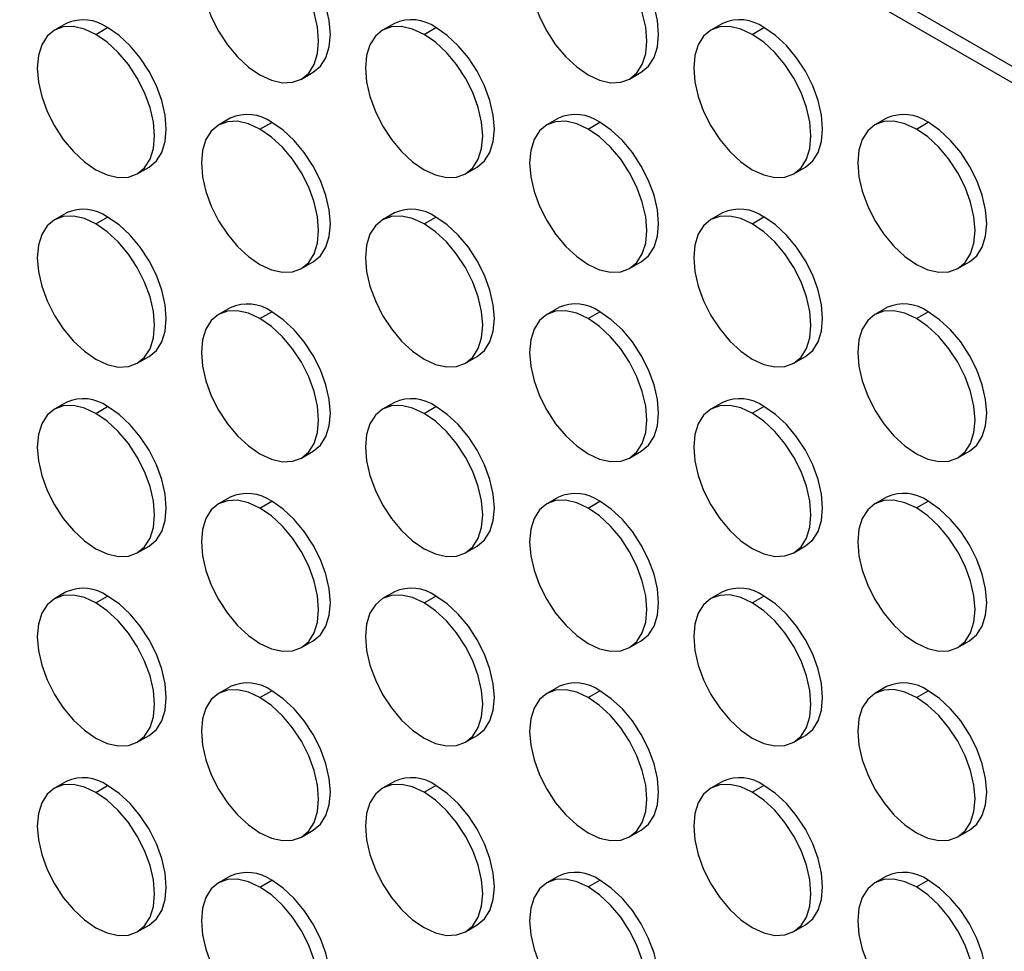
# Model space of a CAD drawing. Header units: millimetres. Extents: x 0 to 2794, y 0 to 2159.
# Tile 34 of 44: x 2422 to 2541, y 1609 to 1722. Entities that reach past the tile are written whole.
import ezdxf

# ---------------------------------------------------------------- set-up
doc = ezdxf.new("R2010")
doc.units = ezdxf.units.MM
doc.header["$LTSCALE"] = 10

msp = doc.modelspace()

# ---------------------------------------------------------------- linework, layer by layer
for p, q in [((2658.96, 1648.75), (2010.71, 2022.98)), ((2657.25, 1647.76), (2010.95, 2020.86)), ((2507.29, 1721.33), (2505.88, 1720.51)), ((2428.1, 1721.32), (2426.68, 1720.5)), ((2431.68, 1720.01), (2433.1, 1720.82)), ((2467.7, 1721.32), (2466.28, 1720.51)), ((2471.28, 1720.01), (2472.7, 1720.83)), ((2510.88, 1720.01), (2512.29, 1720.83)), ((2456.48, 1714.61), (2457.9, 1715.43)), ((2496.08, 1714.62), (2497.49, 1715.43)), ((2447.9, 1709.89), (2446.48, 1709.07)), ((2487.49, 1709.89), (2486.08, 1709.08)), ((2527.09, 1709.9), (2525.68, 1709.08)), ((2451.48, 1708.58), (2452.9, 1709.39)), ((2491.08, 1708.58), (2492.49, 1709.4)), ((2530.68, 1708.58), (2532.09, 1709.4)), ((2436.68, 1703.18), (2438.1, 1704)), ((2476.28, 1703.18), (2477.69, 1704)), ((2515.88, 1703.19), (2517.29, 1704)), ((2428.1, 1698.45), (2426.68, 1697.64)), ((2431.68, 1697.14), (2433.1, 1697.96)), ((2467.7, 1698.46), (2466.28, 1697.64)), ((2471.28, 1697.15), (2472.7, 1697.96)), ((2507.29, 1698.46), (2505.88, 1697.65)), ((2510.88, 1697.15), (2512.29, 1697.97)), ((2456.48, 1691.75), (2457.9, 1692.57)), ((2496.08, 1691.75), (2497.49, 1692.57)), ((2535.68, 1691.76), (2537.09, 1692.57)), ((2447.9, 1687.03), (2446.48, 1686.21)), ((2487.49, 1687.03), (2486.08, 1686.21)), ((2527.09, 1687.03), (2525.68, 1686.22)), ((2451.48, 1685.71), (2452.9, 1686.53)), ((2491.08, 1685.72), (2492.49, 1686.53)), ((2530.68, 1685.72), (2532.09, 1686.54)), ((2436.68, 1680.32), (2438.1, 1681.13)), ((2476.28, 1680.32), (2477.69, 1681.14)), ((2515.88, 1680.33), (2517.29, 1681.14)), ((2428.1, 1675.59), (2426.68, 1674.78)), ((2431.68, 1674.28), (2433.1, 1675.1)), ((2467.7, 1675.6), (2466.28, 1674.78)), ((2471.28, 1674.28), (2472.7, 1675.1)), ((2507.29, 1675.6), (2505.88, 1674.78)), ((2510.88, 1674.29), (2512.29, 1675.1)), ((2456.48, 1668.89), (2457.9, 1669.7)), ((2496.08, 1668.89), (2497.49, 1669.71)), ((2535.68, 1668.9), (2537.09, 1669.71)), ((2447.9, 1664.16), (2446.48, 1663.35)), ((2451.48, 1662.85), (2452.9, 1663.67)), ((2487.49, 1664.17), (2486.08, 1663.35)), ((2491.08, 1662.85), (2492.49, 1663.67)), ((2527.09, 1664.17), (2525.68, 1663.35)), ((2530.68, 1662.86), (2532.09, 1663.67)), ((2436.68, 1657.45), (2438.1, 1658.27)), ((2476.28, 1657.46), (2477.69, 1658.27)), ((2515.88, 1657.46), (2517.29, 1658.28)), ((2428.1, 1652.73), (2426.68, 1651.91)), ((2467.7, 1652.73), (2466.28, 1651.92)), ((2507.29, 1652.74), (2505.88, 1651.92)), ((2431.68, 1651.42), (2433.1, 1652.23)), ((2471.28, 1651.42), (2472.7, 1652.24)), ((2510.88, 1651.42), (2512.29, 1652.24)), ((2456.48, 1646.02), (2457.9, 1646.84)), ((2496.08, 1646.03), (2497.49, 1646.84)), ((2535.68, 1646.03), (2537.09, 1646.85)), ((2447.9, 1641.3), (2446.48, 1640.48)), ((2451.48, 1639.99), (2452.9, 1640.8)), ((2487.49, 1641.3), (2486.08, 1640.49)), ((2491.08, 1639.99), (2492.49, 1640.81)), ((2527.09, 1641.31), (2525.68, 1640.49)), ((2530.68, 1639.99), (2532.09, 1640.81)), ((2436.68, 1634.59), (2438.1, 1635.41)), ((2476.28, 1634.6), (2477.69, 1635.41)), ((2515.88, 1634.6), (2517.29, 1635.42)), ((2428.1, 1629.87), (2426.68, 1629.05)), ((2467.7, 1629.87), (2466.28, 1629.05)), ((2507.29, 1629.87), (2505.88, 1629.06)), ((2431.68, 1628.55), (2433.1, 1629.37)), ((2471.28, 1628.56), (2472.7, 1629.37)), ((2510.88, 1628.56), (2512.29, 1629.38)), ((2456.48, 1623.16), (2457.9, 1623.98)), ((2496.08, 1623.17), (2497.49, 1623.98)), ((2535.68, 1623.17), (2537.09, 1623.99)), ((2447.9, 1618.44), (2446.48, 1617.62)), ((2487.49, 1618.44), (2486.08, 1617.62)), ((2527.09, 1618.44), (2525.68, 1617.63)), ((2451.48, 1617.12), (2452.9, 1617.94)), ((2491.08, 1617.13), (2492.49, 1617.94)), ((2530.68, 1617.13), (2532.09, 1617.95)), ((2436.68, 1611.73), (2438.1, 1612.54)), ((2476.28, 1611.73), (2477.69, 1612.55)), ((2515.88, 1611.74), (2517.29, 1612.55))]:
    msp.add_line(p, q)
at = {"flags": 128}
for points in [[(2451.48, 1731.44), (2450.1, 1732.08), (2448.78, 1732.38), (2447.55, 1732.33), (2446.48, 1731.93), (2445.6, 1731.21), (2444.95, 1730.17), (2444.55, 1728.87), (2444.41, 1727.36), (2444.55, 1725.69), (2444.95, 1723.92), (2445.6, 1722.13), (2446.48, 1720.39), (2447.55, 1718.75), (2448.78, 1717.29), (2450.1, 1716.06), (2451.48, 1715.11)], [(2457.9, 1715.43), (2457.9, 1715.43), (2458.78, 1716.16), (2459.43, 1717.19), (2459.83, 1718.49), (2459.97, 1720.01), (2459.83, 1721.68), (2459.43, 1723.44), (2458.78, 1725.23), (2457.9, 1726.98), (2456.82, 1728.61), (2455.6, 1730.07), (2454.28, 1731.3), (2452.9, 1732.26)], [(2491.08, 1731.44), (2489.7, 1732.08), (2488.37, 1732.38), (2487.15, 1732.34), (2486.08, 1731.94), (2485.2, 1731.21), (2484.55, 1730.17), (2484.14, 1728.87), (2484.01, 1727.36), (2484.14, 1725.69), (2484.55, 1723.92), (2485.2, 1722.14), (2486.08, 1720.39), (2487.15, 1718.76), (2488.37, 1717.3), (2489.7, 1716.07), (2491.08, 1715.11)], [(2497.49, 1715.43), (2497.49, 1715.43), (2498.37, 1716.16), (2499.03, 1717.2), (2499.43, 1718.5), (2499.57, 1720.01), (2499.43, 1721.68), (2499.03, 1723.45), (2498.37, 1725.24), (2497.49, 1726.98), (2496.42, 1728.62), (2495.2, 1730.08), (2493.87, 1731.31), (2492.49, 1732.26)], [(2451.48, 1715.11), (2452.86, 1714.47), (2454.19, 1714.17), (2455.41, 1714.22), (2456.48, 1714.61), (2457.36, 1715.34), (2458.01, 1716.38), (2458.42, 1717.68), (2458.55, 1719.19), (2458.42, 1720.86), (2458.01, 1722.63), (2457.36, 1724.42), (2456.48, 1726.16), (2455.41, 1727.8), (2454.19, 1729.26), (2452.86, 1730.49), (2451.48, 1731.44)], [(2491.08, 1715.11), (2492.46, 1714.47), (2493.79, 1714.17), (2495.01, 1714.22), (2496.08, 1714.62), (2496.96, 1715.35), (2497.61, 1716.38), (2498.02, 1717.68), (2498.15, 1719.2), (2498.02, 1720.87), (2497.61, 1722.63), (2496.96, 1724.42), (2496.08, 1726.17), (2495.01, 1727.8), (2493.79, 1729.26), (2492.46, 1730.49), (2491.08, 1731.44)], [(2431.68, 1720.01), (2430.3, 1720.65), (2428.98, 1720.95), (2427.75, 1720.9), (2426.68, 1720.5), (2425.8, 1719.77), (2425.15, 1718.74), (2424.75, 1717.44), (2424.61, 1715.92), (2424.75, 1714.25), (2425.15, 1712.49), (2425.8, 1710.7), (2426.68, 1708.95), (2427.75, 1707.32), (2428.98, 1705.86), (2430.3, 1704.63), (2431.68, 1703.68)], [(2438.1, 1704), (2438.1, 1704), (2438.98, 1704.73), (2439.63, 1705.76), (2440.03, 1707.06), (2440.17, 1708.58), (2440.03, 1710.25), (2439.63, 1712.01), (2438.98, 1713.8), (2438.1, 1715.54), (2437.03, 1717.18), (2435.8, 1718.64), (2434.48, 1719.87), (2433.1, 1720.82)], [(2471.28, 1720.01), (2469.9, 1720.65), (2468.57, 1720.95), (2467.35, 1720.9), (2466.28, 1720.51), (2465.4, 1719.78), (2464.75, 1718.74), (2464.35, 1717.44), (2464.21, 1715.93), (2464.35, 1714.26), (2464.75, 1712.49), (2465.4, 1710.7), (2466.28, 1708.96), (2467.35, 1707.32), (2468.57, 1705.86), (2469.9, 1704.63), (2471.28, 1703.68)], [(2477.69, 1704), (2477.7, 1704), (2478.57, 1704.73), (2479.23, 1705.77), (2479.63, 1707.06), (2479.77, 1708.58), (2479.63, 1710.25), (2479.23, 1712.01), (2478.57, 1713.8), (2477.7, 1715.55), (2476.62, 1717.18), (2475.4, 1718.64), (2474.07, 1719.87), (2472.7, 1720.83)], [(2510.88, 1720.01), (2509.5, 1720.65), (2508.17, 1720.95), (2506.95, 1720.91), (2505.88, 1720.51), (2505, 1719.78), (2504.35, 1718.74), (2503.94, 1717.45), (2503.81, 1715.93), (2503.94, 1714.26), (2504.35, 1712.5), (2505, 1710.71), (2505.88, 1708.96), (2506.95, 1707.33), (2508.17, 1705.87), (2509.5, 1704.64), (2510.88, 1703.68)], [(2517.29, 1704), (2517.29, 1704), (2518.17, 1704.73), (2518.83, 1705.77), (2519.23, 1707.07), (2519.36, 1708.58), (2519.23, 1710.25), (2518.83, 1712.02), (2518.17, 1713.81), (2517.29, 1715.55), (2516.22, 1717.19), (2515, 1718.65), (2513.67, 1719.88), (2512.29, 1720.83)], [(2431.68, 1703.68), (2433.06, 1703.04), (2434.39, 1702.74), (2435.61, 1702.78), (2436.68, 1703.18), (2437.56, 1703.91), (2438.22, 1704.95), (2438.62, 1706.24), (2438.75, 1707.76), (2438.62, 1709.43), (2438.22, 1711.19), (2437.56, 1712.98), (2436.68, 1714.73), (2435.61, 1716.36), (2434.39, 1717.82), (2433.06, 1719.05), (2431.68, 1720.01)], [(2471.28, 1703.68), (2472.66, 1703.04), (2473.99, 1702.74), (2475.21, 1702.79), (2476.28, 1703.18), (2477.16, 1703.91), (2477.81, 1704.95), (2478.22, 1706.25), (2478.35, 1707.76), (2478.22, 1709.43), (2477.81, 1711.2), (2477.16, 1712.99), (2476.28, 1714.73), (2475.21, 1716.37), (2473.99, 1717.83), (2472.66, 1719.06), (2471.28, 1720.01)], [(2510.88, 1703.68), (2512.26, 1703.04), (2513.58, 1702.74), (2514.81, 1702.79), (2515.88, 1703.19), (2516.76, 1703.92), (2517.41, 1704.95), (2517.81, 1706.25), (2517.95, 1707.77), (2517.81, 1709.44), (2517.41, 1711.2), (2516.76, 1712.99), (2515.88, 1714.74), (2514.81, 1716.37), (2513.58, 1717.83), (2512.26, 1719.06), (2510.88, 1720.01)], [(2451.48, 1708.58), (2450.1, 1709.22), (2448.78, 1709.52), (2447.55, 1709.47), (2446.48, 1709.07), (2445.6, 1708.34), (2444.95, 1707.31), (2444.55, 1706.01), (2444.41, 1704.49), (2444.55, 1702.82), (2444.95, 1701.06), (2445.6, 1699.27), (2446.48, 1697.52), (2447.55, 1695.89), (2448.78, 1694.43), (2450.1, 1693.2), (2451.48, 1692.25)], [(2491.08, 1708.58), (2489.7, 1709.22), (2488.37, 1709.52), (2487.15, 1709.47), (2486.08, 1709.08), (2485.2, 1708.35), (2484.55, 1707.31), (2484.14, 1706.01), (2484.01, 1704.5), (2484.14, 1702.83), (2484.55, 1701.06), (2485.2, 1699.27), (2486.08, 1697.53), (2487.15, 1695.89), (2488.37, 1694.43), (2489.7, 1693.2), (2491.08, 1692.25)], [(2530.68, 1708.58), (2529.3, 1709.22), (2527.97, 1709.52), (2526.75, 1709.48), (2525.68, 1709.08), (2524.8, 1708.35), (2524.15, 1707.32), (2523.74, 1706.02), (2523.61, 1704.5), (2523.74, 1702.83), (2524.15, 1701.07), (2524.8, 1699.28), (2525.68, 1697.53), (2526.75, 1695.9), (2527.97, 1694.44), (2529.3, 1693.21), (2530.68, 1692.25)], [(2451.48, 1692.25), (2452.86, 1691.61), (2454.19, 1691.31), (2455.41, 1691.35), (2456.48, 1691.75), (2457.36, 1692.48), (2458.01, 1693.52), (2458.42, 1694.81), (2458.55, 1696.33), (2458.42, 1698), (2458.01, 1699.76), (2457.36, 1701.55), (2456.48, 1703.3), (2455.41, 1704.93), (2454.19, 1706.39), (2452.86, 1707.62), (2451.48, 1708.58)], [(2457.9, 1692.57), (2457.9, 1692.57), (2458.78, 1693.3), (2459.43, 1694.33), (2459.83, 1695.63), (2459.97, 1697.15), (2459.83, 1698.82), (2459.43, 1700.58), (2458.78, 1702.37), (2457.9, 1704.12), (2456.82, 1705.75), (2455.6, 1707.21), (2454.28, 1708.44), (2452.9, 1709.39)], [(2491.08, 1692.25), (2492.46, 1691.61), (2493.79, 1691.31), (2495.01, 1691.36), (2496.08, 1691.75), (2496.96, 1692.48), (2497.61, 1693.52), (2498.02, 1694.82), (2498.15, 1696.33), (2498.02, 1698), (2497.61, 1699.77), (2496.96, 1701.56), (2496.08, 1703.3), (2495.01, 1704.94), (2493.79, 1706.4), (2492.46, 1707.63), (2491.08, 1708.58)], [(2497.49, 1692.57), (2497.49, 1692.57), (2498.37, 1693.3), (2499.03, 1694.34), (2499.43, 1695.64), (2499.57, 1697.15), (2499.43, 1698.82), (2499.03, 1700.59), (2498.37, 1702.37), (2497.49, 1704.12), (2496.42, 1705.75), (2495.2, 1707.21), (2493.87, 1708.44), (2492.49, 1709.4)], [(2530.68, 1692.25), (2532.06, 1691.61), (2533.38, 1691.31), (2534.61, 1691.36), (2535.68, 1691.76), (2536.56, 1692.49), (2537.21, 1693.52), (2537.61, 1694.82), (2537.75, 1696.34), (2537.61, 1698.01), (2537.21, 1699.77), (2536.56, 1701.56), (2535.68, 1703.31), (2534.61, 1704.94), (2533.38, 1706.4), (2532.06, 1707.63), (2530.68, 1708.58)], [(2537.09, 1692.57), (2537.09, 1692.58), (2537.97, 1693.3), (2538.62, 1694.34), (2539.03, 1695.64), (2539.16, 1697.15), (2539.03, 1698.82), (2538.62, 1700.59), (2537.97, 1702.38), (2537.09, 1704.12), (2536.02, 1705.76), (2534.8, 1707.22), (2533.47, 1708.45), (2532.09, 1709.4)], [(2431.68, 1697.14), (2430.3, 1697.78), (2428.98, 1698.08), (2427.75, 1698.04), (2426.68, 1697.64), (2425.8, 1696.91), (2425.15, 1695.87), (2424.75, 1694.57), (2424.61, 1693.06), (2424.75, 1691.39), (2425.15, 1689.62), (2425.8, 1687.84), (2426.68, 1686.09), (2427.75, 1684.46), (2428.98, 1683), (2430.3, 1681.77), (2431.68, 1680.81)], [(2438.1, 1681.13), (2438.1, 1681.13), (2438.98, 1681.86), (2439.63, 1682.9), (2440.03, 1684.2), (2440.17, 1685.71), (2440.03, 1687.38), (2439.63, 1689.15), (2438.98, 1690.94), (2438.1, 1692.68), (2437.03, 1694.32), (2435.8, 1695.78), (2434.48, 1697.01), (2433.1, 1697.96)], [(2471.28, 1697.15), (2469.9, 1697.79), (2468.57, 1698.09), (2467.35, 1698.04), (2466.28, 1697.64), (2465.4, 1696.91), (2464.75, 1695.88), (2464.35, 1694.58), (2464.21, 1693.06), (2464.35, 1691.39), (2464.75, 1689.63), (2465.4, 1687.84), (2466.28, 1686.09), (2467.35, 1684.46), (2468.57, 1683), (2469.9, 1681.77), (2471.28, 1680.82)], [(2477.69, 1681.14), (2477.7, 1681.14), (2478.57, 1681.87), (2479.23, 1682.9), (2479.63, 1684.2), (2479.77, 1685.72), (2479.63, 1687.39), (2479.23, 1689.15), (2478.57, 1690.94), (2477.7, 1692.69), (2476.62, 1694.32), (2475.4, 1695.78), (2474.07, 1697.01), (2472.7, 1697.96)], [(2510.88, 1697.15), (2509.5, 1697.79), (2508.17, 1698.09), (2506.95, 1698.04), (2505.88, 1697.65), (2505, 1696.92), (2504.35, 1695.88), (2503.94, 1694.58), (2503.81, 1693.07), (2503.94, 1691.4), (2504.35, 1689.63), (2505, 1687.84), (2505.88, 1686.1), (2506.95, 1684.46), (2508.17, 1683), (2509.5, 1681.77), (2510.88, 1680.82)], [(2517.29, 1681.14), (2517.29, 1681.14), (2518.17, 1681.87), (2518.83, 1682.91), (2519.23, 1684.21), (2519.36, 1685.72), (2519.23, 1687.39), (2518.83, 1689.16), (2518.17, 1690.94), (2517.29, 1692.69), (2516.22, 1694.32), (2515, 1695.78), (2513.67, 1697.01), (2512.29, 1697.97)], [(2431.68, 1680.81), (2433.06, 1680.17), (2434.39, 1679.87), (2435.61, 1679.92), (2436.68, 1680.32), (2437.56, 1681.05), (2438.22, 1682.08), (2438.62, 1683.38), (2438.75, 1684.9), (2438.62, 1686.57), (2438.22, 1688.33), (2437.56, 1690.12), (2436.68, 1691.87), (2435.61, 1693.5), (2434.39, 1694.96), (2433.06, 1696.19), (2431.68, 1697.14)], [(2471.28, 1680.82), (2472.66, 1680.18), (2473.99, 1679.88), (2475.21, 1679.92), (2476.28, 1680.32), (2477.16, 1681.05), (2477.81, 1682.09), (2478.22, 1683.39), (2478.35, 1684.9), (2478.22, 1686.57), (2477.81, 1688.34), (2477.16, 1690.12), (2476.28, 1691.87), (2475.21, 1693.5), (2473.99, 1694.96), (2472.66, 1696.19), (2471.28, 1697.15)], [(2510.88, 1680.82), (2512.26, 1680.18), (2513.58, 1679.88), (2514.81, 1679.93), (2515.88, 1680.33), (2516.76, 1681.05), (2517.41, 1682.09), (2517.81, 1683.39), (2517.95, 1684.9), (2517.81, 1686.57), (2517.41, 1688.34), (2516.76, 1690.13), (2515.88, 1691.87), (2514.81, 1693.51), (2513.58, 1694.97), (2512.26, 1696.2), (2510.88, 1697.15)], [(2451.48, 1685.71), (2450.1, 1686.35), (2448.78, 1686.65), (2447.55, 1686.61), (2446.48, 1686.21), (2445.6, 1685.48), (2444.95, 1684.44), (2444.55, 1683.14), (2444.41, 1681.63), (2444.55, 1679.96), (2444.95, 1678.19), (2445.6, 1676.41), (2446.48, 1674.66), (2447.55, 1673.03), (2448.78, 1671.57), (2450.1, 1670.34), (2451.48, 1669.38)], [(2451.48, 1669.38), (2452.86, 1668.74), (2454.19, 1668.44), (2455.41, 1668.49), (2456.48, 1668.89), (2457.36, 1669.62), (2458.01, 1670.65), (2458.42, 1671.95), (2458.55, 1673.47), (2458.42, 1675.14), (2458.01, 1676.9), (2457.36, 1678.69), (2456.48, 1680.44), (2455.41, 1682.07), (2454.19, 1683.53), (2452.86, 1684.76), (2451.48, 1685.71)], [(2457.9, 1669.7), (2457.9, 1669.7), (2458.78, 1670.43), (2459.43, 1671.47), (2459.83, 1672.77), (2459.97, 1674.28), (2459.83, 1675.95), (2459.43, 1677.72), (2458.78, 1679.51), (2457.9, 1681.25), (2456.82, 1682.89), (2455.6, 1684.35), (2454.28, 1685.58), (2452.9, 1686.53)], [(2491.08, 1685.72), (2489.7, 1686.36), (2488.37, 1686.66), (2487.15, 1686.61), (2486.08, 1686.21), (2485.2, 1685.48), (2484.55, 1684.45), (2484.14, 1683.15), (2484.01, 1681.63), (2484.14, 1679.96), (2484.55, 1678.2), (2485.2, 1676.41), (2486.08, 1674.66), (2487.15, 1673.03), (2488.37, 1671.57), (2489.7, 1670.34), (2491.08, 1669.39)], [(2491.08, 1669.39), (2492.46, 1668.75), (2493.79, 1668.45), (2495.01, 1668.49), (2496.08, 1668.89), (2496.96, 1669.62), (2497.61, 1670.66), (2498.02, 1671.96), (2498.15, 1673.47), (2498.02, 1675.14), (2497.61, 1676.91), (2496.96, 1678.69), (2496.08, 1680.44), (2495.01, 1682.07), (2493.79, 1683.53), (2492.46, 1684.76), (2491.08, 1685.72)], [(2497.49, 1669.71), (2497.49, 1669.71), (2498.37, 1670.44), (2499.03, 1671.47), (2499.43, 1672.77), (2499.57, 1674.29), (2499.43, 1675.96), (2499.03, 1677.72), (2498.37, 1679.51), (2497.49, 1681.26), (2496.42, 1682.89), (2495.2, 1684.35), (2493.87, 1685.58), (2492.49, 1686.53)], [(2530.68, 1685.72), (2529.3, 1686.36), (2527.97, 1686.66), (2526.75, 1686.61), (2525.68, 1686.22), (2524.8, 1685.49), (2524.15, 1684.45), (2523.74, 1683.15), (2523.61, 1681.64), (2523.74, 1679.97), (2524.15, 1678.2), (2524.8, 1676.41), (2525.68, 1674.67), (2526.75, 1673.03), (2527.97, 1671.57), (2529.3, 1670.34), (2530.68, 1669.39)], [(2530.68, 1669.39), (2532.06, 1668.75), (2533.38, 1668.45), (2534.61, 1668.5), (2535.68, 1668.9), (2536.56, 1669.63), (2537.21, 1670.66), (2537.61, 1671.96), (2537.75, 1673.47), (2537.61, 1675.15), (2537.21, 1676.91), (2536.56, 1678.7), (2535.68, 1680.44), (2534.61, 1682.08), (2533.38, 1683.54), (2532.06, 1684.77), (2530.68, 1685.72)], [(2537.09, 1669.71), (2537.09, 1669.71), (2537.97, 1670.44), (2538.62, 1671.48), (2539.03, 1672.78), (2539.16, 1674.29), (2539.03, 1675.96), (2538.62, 1677.73), (2537.97, 1679.51), (2537.09, 1681.26), (2536.02, 1682.89), (2534.8, 1684.35), (2533.47, 1685.58), (2532.09, 1686.54)], [(2431.68, 1674.28), (2430.3, 1674.92), (2428.98, 1675.22), (2427.75, 1675.17), (2426.68, 1674.78), (2425.8, 1674.05), (2425.15, 1673.01), (2424.75, 1671.71), (2424.61, 1670.2), (2424.75, 1668.53), (2425.15, 1666.76), (2425.8, 1664.97), (2426.68, 1663.23), (2427.75, 1661.59), (2428.98, 1660.13), (2430.3, 1658.9), (2431.68, 1657.95)], [(2438.1, 1658.27), (2438.1, 1658.27), (2438.98, 1659), (2439.63, 1660.04), (2440.03, 1661.33), (2440.17, 1662.85), (2440.03, 1664.52), (2439.63, 1666.28), (2438.98, 1668.07), (2438.1, 1669.82), (2437.03, 1671.45), (2435.8, 1672.91), (2434.48, 1674.14), (2433.1, 1675.1)], [(2471.28, 1674.28), (2469.9, 1674.92), (2468.57, 1675.22), (2467.35, 1675.18), (2466.28, 1674.78), (2465.4, 1674.05), (2464.75, 1673.01), (2464.35, 1671.72), (2464.21, 1670.2), (2464.35, 1668.53), (2464.75, 1666.77), (2465.4, 1664.98), (2466.28, 1663.23), (2467.35, 1661.6), (2468.57, 1660.14), (2469.9, 1658.91), (2471.28, 1657.95)], [(2477.69, 1658.27), (2477.7, 1658.27), (2478.57, 1659), (2479.23, 1660.04), (2479.63, 1661.34), (2479.77, 1662.85), (2479.63, 1664.52), (2479.23, 1666.29), (2478.57, 1668.08), (2477.7, 1669.82), (2476.62, 1671.46), (2475.4, 1672.92), (2474.07, 1674.15), (2472.7, 1675.1)], [(2510.88, 1674.29), (2509.5, 1674.93), (2508.17, 1675.23), (2506.95, 1675.18), (2505.88, 1674.78), (2505, 1674.05), (2504.35, 1673.02), (2503.94, 1671.72), (2503.81, 1670.2), (2503.94, 1668.53), (2504.35, 1666.77), (2505, 1664.98), (2505.88, 1663.23), (2506.95, 1661.6), (2508.17, 1660.14), (2509.5, 1658.91), (2510.88, 1657.96)], [(2517.29, 1658.28), (2517.29, 1658.28), (2518.17, 1659.01), (2518.83, 1660.04), (2519.23, 1661.34), (2519.36, 1662.86), (2519.23, 1664.53), (2518.83, 1666.29), (2518.17, 1668.08), (2517.29, 1669.83), (2516.22, 1671.46), (2515, 1672.92), (2513.67, 1674.15), (2512.29, 1675.1)], [(2431.68, 1657.95), (2433.06, 1657.31), (2434.39, 1657.01), (2435.61, 1657.06), (2436.68, 1657.45), (2437.56, 1658.18), (2438.22, 1659.22), (2438.62, 1660.52), (2438.75, 1662.03), (2438.62, 1663.7), (2438.22, 1665.47), (2437.56, 1667.26), (2436.68, 1669), (2435.61, 1670.64), (2434.39, 1672.1), (2433.06, 1673.33), (2431.68, 1674.28)], [(2471.28, 1657.95), (2472.66, 1657.31), (2473.99, 1657.01), (2475.21, 1657.06), (2476.28, 1657.46), (2477.16, 1658.19), (2477.81, 1659.22), (2478.22, 1660.52), (2478.35, 1662.04), (2478.22, 1663.71), (2477.81, 1665.47), (2477.16, 1667.26), (2476.28, 1669.01), (2475.21, 1670.64), (2473.99, 1672.1), (2472.66, 1673.33), (2471.28, 1674.28)], [(2510.88, 1657.96), (2512.26, 1657.32), (2513.58, 1657.02), (2514.81, 1657.07), (2515.88, 1657.46), (2516.76, 1658.19), (2517.41, 1659.23), (2517.81, 1660.53), (2517.95, 1662.04), (2517.81, 1663.71), (2517.41, 1665.48), (2516.76, 1667.26), (2515.88, 1669.01), (2514.81, 1670.64), (2513.58, 1672.1), (2512.26, 1673.33), (2510.88, 1674.29)], [(2451.48, 1662.85), (2450.1, 1663.49), (2448.78, 1663.79), (2447.55, 1663.74), (2446.48, 1663.35), (2445.6, 1662.62), (2444.95, 1661.58), (2444.55, 1660.28), (2444.41, 1658.77), (2444.55, 1657.1), (2444.95, 1655.33), (2445.6, 1653.54), (2446.48, 1651.8), (2447.55, 1650.16), (2448.78, 1648.7), (2450.1, 1647.47), (2451.48, 1646.52)], [(2457.9, 1646.84), (2457.9, 1646.84), (2458.78, 1647.57), (2459.43, 1648.61), (2459.83, 1649.91), (2459.97, 1651.42), (2459.83, 1653.09), (2459.43, 1654.86), (2458.78, 1656.64), (2457.9, 1658.39), (2456.82, 1660.02), (2455.6, 1661.48), (2454.28, 1662.71), (2452.9, 1663.67)], [(2491.08, 1662.85), (2489.7, 1663.49), (2488.37, 1663.79), (2487.15, 1663.75), (2486.08, 1663.35), (2485.2, 1662.62), (2484.55, 1661.59), (2484.14, 1660.29), (2484.01, 1658.77), (2484.14, 1657.1), (2484.55, 1655.34), (2485.2, 1653.55), (2486.08, 1651.8), (2487.15, 1650.17), (2488.37, 1648.71), (2489.7, 1647.48), (2491.08, 1646.52)], [(2497.49, 1646.84), (2497.49, 1646.85), (2498.37, 1647.57), (2499.03, 1648.61), (2499.43, 1649.91), (2499.57, 1651.42), (2499.43, 1653.09), (2499.03, 1654.86), (2498.37, 1656.65), (2497.49, 1658.39), (2496.42, 1660.03), (2495.2, 1661.49), (2493.87, 1662.72), (2492.49, 1663.67)], [(2530.68, 1662.86), (2529.3, 1663.5), (2527.97, 1663.8), (2526.75, 1663.75), (2525.68, 1663.35), (2524.8, 1662.62), (2524.15, 1661.59), (2523.74, 1660.29), (2523.61, 1658.77), (2523.74, 1657.1), (2524.15, 1655.34), (2524.8, 1653.55), (2525.68, 1651.81), (2526.75, 1650.17), (2527.97, 1648.71), (2529.3, 1647.48), (2530.68, 1646.53)], [(2537.09, 1646.85), (2537.09, 1646.85), (2537.97, 1647.58), (2538.62, 1648.61), (2539.03, 1649.91), (2539.16, 1651.43), (2539.03, 1653.1), (2538.62, 1654.86), (2537.97, 1656.65), (2537.09, 1658.4), (2536.02, 1660.03), (2534.8, 1661.49), (2533.47, 1662.72), (2532.09, 1663.67)], [(2451.48, 1646.52), (2452.86, 1645.88), (2454.19, 1645.58), (2455.41, 1645.63), (2456.48, 1646.02), (2457.36, 1646.75), (2458.01, 1647.79), (2458.42, 1649.09), (2458.55, 1650.6), (2458.42, 1652.27), (2458.01, 1654.04), (2457.36, 1655.83), (2456.48, 1657.57), (2455.41, 1659.21), (2454.19, 1660.67), (2452.86, 1661.9), (2451.48, 1662.85)], [(2491.08, 1646.52), (2492.46, 1645.88), (2493.79, 1645.58), (2495.01, 1645.63), (2496.08, 1646.03), (2496.96, 1646.76), (2497.61, 1647.79), (2498.02, 1649.09), (2498.15, 1650.61), (2498.02, 1652.28), (2497.61, 1654.04), (2496.96, 1655.83), (2496.08, 1657.58), (2495.01, 1659.21), (2493.79, 1660.67), (2492.46, 1661.9), (2491.08, 1662.85)], [(2530.68, 1646.53), (2532.06, 1645.89), (2533.38, 1645.59), (2534.61, 1645.64), (2535.68, 1646.03), (2536.56, 1646.76), (2537.21, 1647.8), (2537.61, 1649.1), (2537.75, 1650.61), (2537.61, 1652.28), (2537.21, 1654.05), (2536.56, 1655.84), (2535.68, 1657.58), (2534.61, 1659.21), (2533.38, 1660.67), (2532.06, 1661.9), (2530.68, 1662.86)], [(2431.68, 1651.42), (2430.3, 1652.06), (2428.98, 1652.36), (2427.75, 1652.31), (2426.68, 1651.91), (2425.8, 1651.18), (2425.15, 1650.15), (2424.75, 1648.85), (2424.61, 1647.33), (2424.75, 1645.66), (2425.15, 1643.9), (2425.8, 1642.11), (2426.68, 1640.36), (2427.75, 1638.73), (2428.98, 1637.27), (2430.3, 1636.04), (2431.68, 1635.09)], [(2431.68, 1635.09), (2433.06, 1634.45), (2434.39, 1634.15), (2435.61, 1634.19), (2436.68, 1634.59), (2437.56, 1635.32), (2438.22, 1636.36), (2438.62, 1637.66), (2438.75, 1639.17), (2438.62, 1640.84), (2438.22, 1642.61), (2437.56, 1644.39), (2436.68, 1646.14), (2435.61, 1647.77), (2434.39, 1649.23), (2433.06, 1650.46), (2431.68, 1651.42)], [(2438.1, 1635.41), (2438.1, 1635.41), (2438.98, 1636.14), (2439.63, 1637.17), (2440.03, 1638.47), (2440.17, 1639.99), (2440.03, 1641.66), (2439.63, 1643.42), (2438.98, 1645.21), (2438.1, 1646.96), (2437.03, 1648.59), (2435.8, 1650.05), (2434.48, 1651.28), (2433.1, 1652.23)], [(2471.28, 1651.42), (2469.9, 1652.06), (2468.57, 1652.36), (2467.35, 1652.31), (2466.28, 1651.92), (2465.4, 1651.19), (2464.75, 1650.15), (2464.35, 1648.85), (2464.21, 1647.34), (2464.35, 1645.67), (2464.75, 1643.9), (2465.4, 1642.11), (2466.28, 1640.37), (2467.35, 1638.73), (2468.57, 1637.27), (2469.9, 1636.04), (2471.28, 1635.09)], [(2471.28, 1635.09), (2472.66, 1634.45), (2473.99, 1634.15), (2475.21, 1634.2), (2476.28, 1634.6), (2477.16, 1635.32), (2477.81, 1636.36), (2478.22, 1637.66), (2478.35, 1639.17), (2478.22, 1640.84), (2477.81, 1642.61), (2477.16, 1644.4), (2476.28, 1646.14), (2475.21, 1647.78), (2473.99, 1649.24), (2472.66, 1650.47), (2471.28, 1651.42)], [(2477.69, 1635.41), (2477.7, 1635.41), (2478.57, 1636.14), (2479.23, 1637.18), (2479.63, 1638.48), (2479.77, 1639.99), (2479.63, 1641.66), (2479.23, 1643.43), (2478.57, 1645.21), (2477.7, 1646.96), (2476.62, 1648.59), (2475.4, 1650.05), (2474.07, 1651.28), (2472.7, 1652.24)], [(2510.88, 1651.42), (2509.5, 1652.06), (2508.17, 1652.37), (2506.95, 1652.32), (2505.88, 1651.92), (2505, 1651.19), (2504.35, 1650.16), (2503.94, 1648.86), (2503.81, 1647.34), (2503.94, 1645.67), (2504.35, 1643.91), (2505, 1642.12), (2505.88, 1640.37), (2506.95, 1638.74), (2508.17, 1637.28), (2509.5, 1636.05), (2510.88, 1635.09)], [(2510.88, 1635.09), (2512.26, 1634.45), (2513.58, 1634.15), (2514.81, 1634.2), (2515.88, 1634.6), (2516.76, 1635.33), (2517.41, 1636.36), (2517.81, 1637.66), (2517.95, 1639.18), (2517.81, 1640.85), (2517.41, 1642.61), (2516.76, 1644.4), (2515.88, 1646.15), (2514.81, 1647.78), (2513.58, 1649.24), (2512.26, 1650.47), (2510.88, 1651.42)], [(2517.29, 1635.42), (2517.29, 1635.42), (2518.17, 1636.15), (2518.83, 1637.18), (2519.23, 1638.48), (2519.36, 1639.99), (2519.23, 1641.67), (2518.83, 1643.43), (2518.17, 1645.22), (2517.29, 1646.96), (2516.22, 1648.6), (2515, 1650.06), (2513.67, 1651.29), (2512.29, 1652.24)], [(2451.48, 1639.99), (2450.1, 1640.63), (2448.78, 1640.93), (2447.55, 1640.88), (2446.48, 1640.48), (2445.6, 1639.75), (2444.95, 1638.72), (2444.55, 1637.42), (2444.41, 1635.9), (2444.55, 1634.23), (2444.95, 1632.47), (2445.6, 1630.68), (2446.48, 1628.93), (2447.55, 1627.3), (2448.78, 1625.84), (2450.1, 1624.61), (2451.48, 1623.66)], [(2457.9, 1623.98), (2457.9, 1623.98), (2458.78, 1624.71), (2459.43, 1625.74), (2459.83, 1627.04), (2459.97, 1628.56), (2459.83, 1630.23), (2459.43, 1631.99), (2458.78, 1633.78), (2457.9, 1635.53), (2456.82, 1637.16), (2455.6, 1638.62), (2454.28, 1639.85), (2452.9, 1640.8)], [(2491.08, 1639.99), (2489.7, 1640.63), (2488.37, 1640.93), (2487.15, 1640.88), (2486.08, 1640.49), (2485.2, 1639.76), (2484.55, 1638.72), (2484.14, 1637.42), (2484.01, 1635.91), (2484.14, 1634.24), (2484.55, 1632.47), (2485.2, 1630.68), (2486.08, 1628.94), (2487.15, 1627.3), (2488.37, 1625.84), (2489.7, 1624.61), (2491.08, 1623.66)], [(2497.49, 1623.98), (2497.49, 1623.98), (2498.37, 1624.71), (2499.03, 1625.75), (2499.43, 1627.05), (2499.57, 1628.56), (2499.43, 1630.23), (2499.03, 1632), (2498.37, 1633.78), (2497.49, 1635.53), (2496.42, 1637.16), (2495.2, 1638.62), (2493.87, 1639.85), (2492.49, 1640.81)], [(2530.68, 1639.99), (2529.3, 1640.63), (2527.97, 1640.94), (2526.75, 1640.89), (2525.68, 1640.49), (2524.8, 1639.76), (2524.15, 1638.73), (2523.74, 1637.43), (2523.61, 1635.91), (2523.74, 1634.24), (2524.15, 1632.48), (2524.8, 1630.69), (2525.68, 1628.94), (2526.75, 1627.31), (2527.97, 1625.85), (2529.3, 1624.62), (2530.68, 1623.66)], [(2537.09, 1623.99), (2537.09, 1623.99), (2537.97, 1624.72), (2538.62, 1625.75), (2539.03, 1627.05), (2539.16, 1628.56), (2539.03, 1630.24), (2538.62, 1632), (2537.97, 1633.79), (2537.09, 1635.53), (2536.02, 1637.17), (2534.8, 1638.63), (2533.47, 1639.86), (2532.09, 1640.81)], [(2451.48, 1623.66), (2452.86, 1623.02), (2454.19, 1622.72), (2455.41, 1622.76), (2456.48, 1623.16), (2457.36, 1623.89), (2458.01, 1624.93), (2458.42, 1626.23), (2458.55, 1627.74), (2458.42, 1629.41), (2458.01, 1631.18), (2457.36, 1632.96), (2456.48, 1634.71), (2455.41, 1636.34), (2454.19, 1637.8), (2452.86, 1639.03), (2451.48, 1639.99)], [(2491.08, 1623.66), (2492.46, 1623.02), (2493.79, 1622.72), (2495.01, 1622.77), (2496.08, 1623.17), (2496.96, 1623.9), (2497.61, 1624.93), (2498.02, 1626.23), (2498.15, 1627.74), (2498.02, 1629.42), (2497.61, 1631.18), (2496.96, 1632.97), (2496.08, 1634.71), (2495.01, 1636.35), (2493.79, 1637.81), (2492.46, 1639.04), (2491.08, 1639.99)], [(2530.68, 1623.66), (2532.06, 1623.02), (2533.38, 1622.72), (2534.61, 1622.77), (2535.68, 1623.17), (2536.56, 1623.9), (2537.21, 1624.93), (2537.61, 1626.23), (2537.75, 1627.75), (2537.61, 1629.42), (2537.21, 1631.18), (2536.56, 1632.97), (2535.68, 1634.72), (2534.61, 1636.35), (2533.38, 1637.81), (2532.06, 1639.04), (2530.68, 1639.99)], [(2431.68, 1628.55), (2430.3, 1629.19), (2428.98, 1629.49), (2427.75, 1629.45), (2426.68, 1629.05), (2425.8, 1628.32), (2425.15, 1627.28), (2424.75, 1625.99), (2424.61, 1624.47), (2424.75, 1622.8), (2425.15, 1621.04), (2425.8, 1619.25), (2426.68, 1617.5), (2427.75, 1615.87), (2428.98, 1614.41), (2430.3, 1613.18), (2431.68, 1612.22)], [(2438.1, 1612.54), (2438.1, 1612.54), (2438.98, 1613.27), (2439.63, 1614.31), (2440.03, 1615.61), (2440.17, 1617.12), (2440.03, 1618.79), (2439.63, 1620.56), (2438.98, 1622.35), (2438.1, 1624.09), (2437.03, 1625.73), (2435.8, 1627.19), (2434.48, 1628.42), (2433.1, 1629.37)], [(2471.28, 1628.56), (2469.9, 1629.2), (2468.57, 1629.5), (2467.35, 1629.45), (2466.28, 1629.05), (2465.4, 1628.32), (2464.75, 1627.29), (2464.35, 1625.99), (2464.21, 1624.47), (2464.35, 1622.8), (2464.75, 1621.04), (2465.4, 1619.25), (2466.28, 1617.5), (2467.35, 1615.87), (2468.57, 1614.41), (2469.9, 1613.18), (2471.28, 1612.23)], [(2477.69, 1612.55), (2477.7, 1612.55), (2478.57, 1613.28), (2479.23, 1614.31), (2479.63, 1615.61), (2479.77, 1617.13), (2479.63, 1618.8), (2479.23, 1620.56), (2478.57, 1622.35), (2477.7, 1624.1), (2476.62, 1625.73), (2475.4, 1627.19), (2474.07, 1628.42), (2472.7, 1629.37)], [(2510.88, 1628.56), (2509.5, 1629.2), (2508.17, 1629.5), (2506.95, 1629.45), (2505.88, 1629.06), (2505, 1628.33), (2504.35, 1627.29), (2503.94, 1625.99), (2503.81, 1624.48), (2503.94, 1622.81), (2504.35, 1621.04), (2505, 1619.25), (2505.88, 1617.51), (2506.95, 1615.87), (2508.17, 1614.41), (2509.5, 1613.18), (2510.88, 1612.23)], [(2517.29, 1612.55), (2517.29, 1612.55), (2518.17, 1613.28), (2518.83, 1614.32), (2519.23, 1615.62), (2519.36, 1617.13), (2519.23, 1618.8), (2518.83, 1620.57), (2518.17, 1622.35), (2517.29, 1624.1), (2516.22, 1625.73), (2515, 1627.19), (2513.67, 1628.42), (2512.29, 1629.38)], [(2431.68, 1612.22), (2433.06, 1611.58), (2434.39, 1611.28), (2435.61, 1611.33), (2436.68, 1611.73), (2437.56, 1612.46), (2438.22, 1613.49), (2438.62, 1614.79), (2438.75, 1616.31), (2438.62, 1617.98), (2438.22, 1619.74), (2437.56, 1621.53), (2436.68, 1623.28), (2435.61, 1624.91), (2434.39, 1626.37), (2433.06, 1627.6), (2431.68, 1628.55)], [(2471.28, 1612.23), (2472.66, 1611.59), (2473.99, 1611.29), (2475.21, 1611.34), (2476.28, 1611.73), (2477.16, 1612.46), (2477.81, 1613.5), (2478.22, 1614.8), (2478.35, 1616.31), (2478.22, 1617.98), (2477.81, 1619.75), (2477.16, 1621.53), (2476.28, 1623.28), (2475.21, 1624.91), (2473.99, 1626.37), (2472.66, 1627.6), (2471.28, 1628.56)], [(2510.88, 1612.23), (2512.26, 1611.59), (2513.58, 1611.29), (2514.81, 1611.34), (2515.88, 1611.74), (2516.76, 1612.47), (2517.41, 1613.5), (2517.81, 1614.8), (2517.95, 1616.31), (2517.81, 1617.99), (2517.41, 1619.75), (2516.76, 1621.54), (2515.88, 1623.28), (2514.81, 1624.92), (2513.58, 1626.38), (2512.26, 1627.61), (2510.88, 1628.56)], [(2451.48, 1617.12), (2450.1, 1617.76), (2448.78, 1618.06), (2447.55, 1618.02), (2446.48, 1617.62), (2445.6, 1616.89), (2444.95, 1615.86), (2444.55, 1614.56), (2444.41, 1613.04), (2444.55, 1611.37), (2444.95, 1609.61), (2445.6, 1607.82), (2446.48, 1606.07), (2447.55, 1604.44), (2448.78, 1602.98), (2450.1, 1601.75), (2451.48, 1600.79)], [(2491.08, 1617.13), (2489.7, 1617.77), (2488.37, 1618.07), (2487.15, 1618.02), (2486.08, 1617.62), (2485.2, 1616.89), (2484.55, 1615.86), (2484.14, 1614.56), (2484.01, 1613.04), (2484.14, 1611.37), (2484.55, 1609.61), (2485.2, 1607.82), (2486.08, 1606.08), (2487.15, 1604.44), (2488.37, 1602.98), (2489.7, 1601.75), (2491.08, 1600.8)], [(2530.68, 1617.13), (2529.3, 1617.77), (2527.97, 1618.07), (2526.75, 1618.02), (2525.68, 1617.63), (2524.8, 1616.9), (2524.15, 1615.86), (2523.74, 1614.56), (2523.61, 1613.05), (2523.74, 1611.38), (2524.15, 1609.61), (2524.8, 1607.82), (2525.68, 1606.08), (2526.75, 1604.44), (2527.97, 1602.98), (2529.3, 1601.75), (2530.68, 1600.8)], [(2451.48, 1600.79), (2452.86, 1600.15), (2454.19, 1599.85), (2455.41, 1599.9), (2456.48, 1600.3), (2457.36, 1601.03), (2458.01, 1602.06), (2458.42, 1603.36), (2458.55, 1604.88), (2458.42, 1606.55), (2458.01, 1608.31), (2457.36, 1610.1), (2456.48, 1611.85), (2455.41, 1613.48), (2454.19, 1614.94), (2452.86, 1616.17), (2451.48, 1617.12)], [(2457.9, 1601.11), (2457.9, 1601.12), (2458.78, 1601.84), (2459.43, 1602.88), (2459.83, 1604.18), (2459.97, 1605.69), (2459.83, 1607.36), (2459.43, 1609.13), (2458.78, 1610.92), (2457.9, 1612.66), (2456.82, 1614.3), (2455.6, 1615.76), (2454.28, 1616.99), (2452.9, 1617.94)], [(2491.08, 1600.8), (2492.46, 1600.16), (2493.79, 1599.86), (2495.01, 1599.91), (2496.08, 1600.3), (2496.96, 1601.03), (2497.61, 1602.07), (2498.02, 1603.37), (2498.15, 1604.88), (2498.02, 1606.55), (2497.61, 1608.32), (2496.96, 1610.11), (2496.08, 1611.85), (2495.01, 1613.48), (2493.79, 1614.94), (2492.46, 1616.17), (2491.08, 1617.13)], [(2497.49, 1601.12), (2497.49, 1601.12), (2498.37, 1601.85), (2499.03, 1602.88), (2499.43, 1604.18), (2499.57, 1605.7), (2499.43, 1607.37), (2499.03, 1609.13), (2498.37, 1610.92), (2497.49, 1612.67), (2496.42, 1614.3), (2495.2, 1615.76), (2493.87, 1616.99), (2492.49, 1617.94)], [(2530.68, 1600.8), (2532.06, 1600.16), (2533.38, 1599.86), (2534.61, 1599.91), (2535.68, 1600.31), (2536.56, 1601.04), (2537.21, 1602.07), (2537.61, 1603.37), (2537.75, 1604.88), (2537.61, 1606.56), (2537.21, 1608.32), (2536.56, 1610.11), (2535.68, 1611.85), (2534.61, 1613.49), (2533.38, 1614.95), (2532.06, 1616.18), (2530.68, 1617.13)], [(2537.09, 1601.12), (2537.09, 1601.12), (2537.97, 1601.85), (2538.62, 1602.89), (2539.03, 1604.19), (2539.16, 1605.7), (2539.03, 1607.37), (2538.62, 1609.14), (2537.97, 1610.93), (2537.09, 1612.67), (2536.02, 1614.3), (2534.8, 1615.76), (2533.47, 1616.99), (2532.09, 1617.95)]]:
    msp.add_lwpolyline(points, dxfattribs=at)
for centre in [(2430.17, 1716.73), (2469.77, 1716.74), (2509.36, 1716.74), (2449.97, 1705.3), (2489.56, 1705.31), (2529.16, 1705.31), (2430.17, 1693.87), (2469.77, 1693.87), (2509.36, 1693.88), (2449.97, 1682.44), (2489.56, 1682.45), (2529.16, 1682.45), (2430.17, 1671.01), (2469.77, 1671.01), (2509.36, 1671.02), (2449.97, 1659.58), (2489.56, 1659.58), (2529.16, 1659.59), (2430.17, 1648.14), (2469.77, 1648.15), (2509.36, 1648.15), (2449.97, 1636.72), (2489.56, 1636.72), (2529.16, 1636.72), (2430.17, 1625.28), (2469.77, 1625.29), (2509.36, 1625.29), (2449.97, 1613.85), (2489.56, 1613.86), (2529.16, 1613.86)]:
    msp.add_arc(centre, 5.03, 54.3824, 114.3071)

doc.saveas('drawing.dxf')
